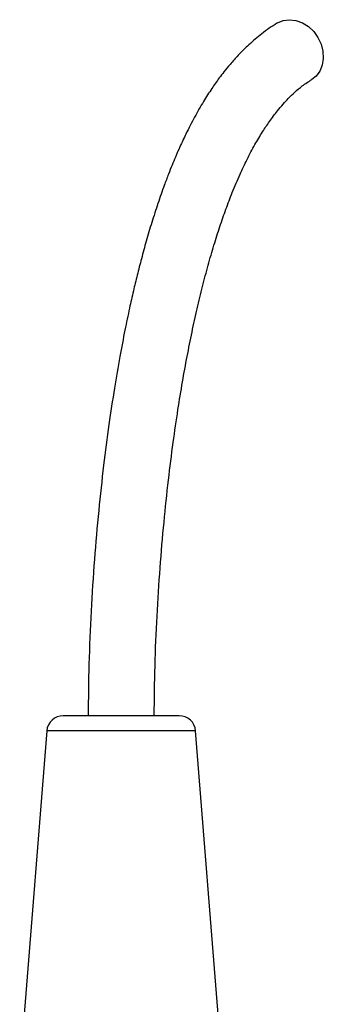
# Model space of a CAD drawing. Header units: millimetres. Extents: x 910 to 1967, y 1147 to 1973.
# Tile 6 of 7: x 1333 to 1397, y 1765 to 1973. Entities that reach past the tile are written whole.
import ezdxf

# ---------------------------------------------------------------- set-up
doc = ezdxf.new("R2010")
doc.units = ezdxf.units.MM

msp = doc.modelspace()

# ---------------------------------------------------------------- linework, layer by layer
at = {"color": 7, "linetype": 'Continuous', "lineweight": 25}
for p, q in [((1352.62, 1825.56), (1341.96, 1825.56)), ((1366.5, 1825.56), (1352.62, 1825.56)), ((1338.47, 1822.34), (1332.73, 1750.56)), ((1375.73, 1750.56), (1369.99, 1822.34))]:
    msp.add_line(p, q, dxfattribs=at)
at = {"color": 1, "linetype": 'Continuous', "lineweight": 25}
for p, q in [((1352.16, 1822.34), (1338.47, 1822.34)), ((1369.99, 1822.34), (1352.16, 1822.34))]:
    msp.add_line(p, q, dxfattribs=at)
at = {"color": 7, "linetype": 'Continuous', "lineweight": 25, "flags": 128}
msp.add_lwpolyline([(1387.2, 1972.02), (1387.32, 1972.09), (1388.52, 1972.58), (1389.85, 1972.75), (1391.22, 1972.58), (1392.58, 1972.09), (1393.85, 1971.29), (1394.98, 1970.23), (1395.89, 1968.96), (1396.56, 1967.55), (1396.94, 1966.06), (1397.02, 1964.57), (1396.79, 1963.16), (1396.27, 1961.89), (1395.47, 1960.83), (1394.57, 1960.11)], dxfattribs=at)
at = {"color": 7, "linetype": 'Continuous', "lineweight": 25}
for centre, start, end in [((1341.96, 1822.06), 90, 175.4261), ((1366.5, 1822.06), 4.5739, 90)]:
    msp.add_arc(centre, 3.5, start, end, dxfattribs=at)
for points, knots in [([(1387.2, 1972.02), (1386.12, 1971.3), (1384.09, 1969.94), (1381.38, 1967.6), (1379.15, 1965.41), (1377.4, 1963.47), (1376.06, 1961.84), (1374.76, 1960.15), (1373.31, 1958.09), (1371.56, 1955.35), (1369.73, 1952.15), (1368.08, 1948.92), (1366.74, 1946.07), (1365.77, 1943.87), (1364.97, 1941.94), (1364.18, 1939.96), (1363.17, 1937.28), (1361.97, 1933.87), (1360.7, 1929.92), (1359.54, 1926.01), (1358.52, 1922.29), (1357.62, 1918.79), (1356.78, 1915.3), (1355.91, 1911.44), (1354.95, 1906.82), (1353.87, 1901.19), (1352.73, 1894.54), (1351.57, 1886.88), (1350.44, 1878.25), (1349.41, 1868.73), (1348.51, 1858.45), (1347.81, 1847.61), (1347.34, 1836.59), (1347.27, 1829.2), (1347.23, 1825.56)], [0, 0, 0, 0, 0.034436, 0.064986, 0.090866, 0.111841, 0.12797, 0.140546, 0.16154, 0.185945, 0.21381, 0.24247, 0.263388, 0.279558, 0.29176, 0.3057, 0.322514, 0.348894, 0.376461, 0.402542, 0.426489, 0.448974, 0.469969, 0.492828, 0.521521, 0.556057, 0.596373, 0.642302, 0.693528, 0.749575, 0.80974, 0.872981, 0.937403, 1, 1, 1, 1]), ([(1361.23, 1825.56), (1361.26, 1829.08), (1361.33, 1836.11), (1361.77, 1846.55), (1362.42, 1856.69), (1363.24, 1866.29), (1364.18, 1875.13), (1365.18, 1883.05), (1366.18, 1889.97), (1367.17, 1896.03), (1368.17, 1901.5), (1369.2, 1906.65), (1370.29, 1911.59), (1371.43, 1916.31), (1372.61, 1920.79), (1373.84, 1925.02), (1375.09, 1928.97), (1376.39, 1932.68), (1377.8, 1936.4), (1379.29, 1939.9), (1380.9, 1943.29), (1382.49, 1946.28), (1384.08, 1948.94), (1385.4, 1950.92), (1386.47, 1952.39), (1387.44, 1953.64), (1388.48, 1954.89), (1389.68, 1956.2), (1391.04, 1957.5), (1392.68, 1958.88), (1393.9, 1959.67), (1394.56, 1960.11)], [0, 0, 0, 0, 0.064521, 0.129189, 0.192341, 0.252429, 0.308052, 0.358271, 0.402523, 0.440559, 0.475481, 0.509568, 0.54276, 0.575009, 0.606278, 0.636485, 0.665449, 0.693163, 0.72068, 0.752619, 0.779829, 0.809294, 0.836306, 0.859804, 0.873529, 0.887013, 0.905545, 0.923174, 0.944278, 0.969485, 1, 1, 1, 1])]:
    msp.add_open_spline(points, degree=3, knots=knots, dxfattribs=at)

doc.saveas('drawing.dxf')
